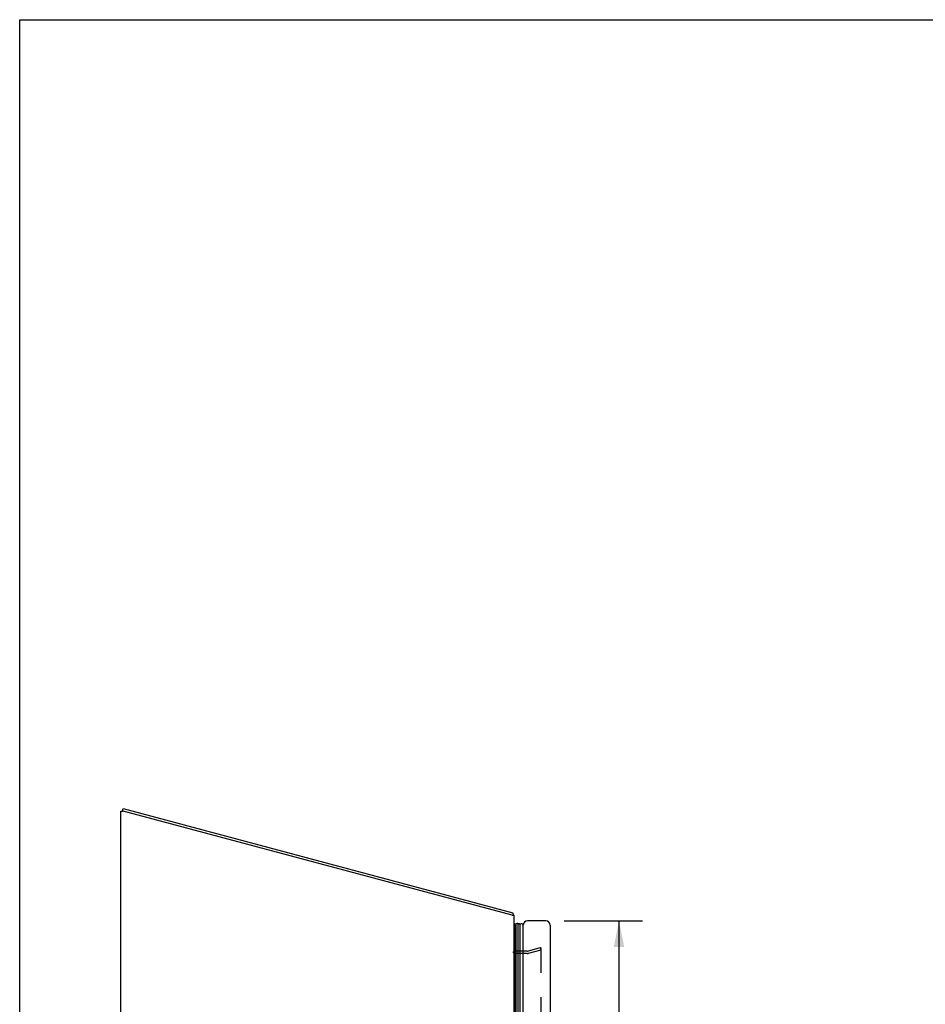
# Model space of a CAD drawing. Header units: inches. Extents: x 0 to 136, y 0 to 88.
# Tile 50 of 60: x 0 to 28, y 58 to 88. Entities that reach past the tile are written whole.
import ezdxf

# ---------------------------------------------------------------- set-up
doc = ezdxf.new("R2010")
doc.units = ezdxf.units.IN
doc.header["$LTSCALE"] = 7.48
doc.header["$MEASUREMENT"] = 0
doc.linetypes.add('HIDDEN', pattern=[0.2, 0.1, -0.1])
doc.layers.get('0').update_dxf_attribs({"linetype": 'CONTINUOUS'})
for name, color, linetype in [('DEFAULT_2', 8, 'HIDDEN'), ('DIMENSIONS', 7, 'CONTINUOUS'), ('DOOR_ASSEMBLY', 7, 'CONTINUOUS')]:
    doc.layers.add(name, color=color, linetype=linetype)
doc.styles.get("Standard").update_dxf_attribs({"font": 'arial.ttf'})
doc.dimstyles.new('DIMSTYLE_1', dxfattribs={"dimtxt": 0.6, "dimasz": 0.8, "dimexe": 0.09, "dimexo": 0.07, "dimgap": 0.0375, "dimtad": 0, "dimtih": 1, "dimtoh": 1, "dimzin": 4, "dimdsep": 46, "dimtxsty": 'Standard', "dimblk": '_FILLED', "dimblk1": '_FILLED', "dimblk2": '_FILLED', "dimcen": 0.09, "dimazin": 1, "dimtfac": 1, "dimtdec": 3, "dimtofl": 0, "dimtmove": 0, "dimatfit": 3, "dimldrblk": '_FILLED', "dimfxl": 0, "dimtolj": 1, "dimtzin": 4, "dimarcsym": 0})

# ---------------------------------------------------------------- blocks, each defined once
blk = doc.blocks.new('_FILLED')
at = {"color": 0, "linetype": 'ByBlock'}
blk.add_solid([(0, 0), (-1, 0.2), (-1, -0.2)], dxfattribs=at)
blk = doc.blocks.new('*D11')
at = {"layer": 'DIMENSIONS', "color": 2, "linetype": 'Continuous'}
for p, q in [((16.609, 60.497), (19.001, 60.497)), ((18.281, 60.497), (18.281, 43.805)), ((18.281, 24.997), (18.281, 41.705)), ((16.609, 24.997), (19.001, 24.997))]:
    blk.add_line(p, q, dxfattribs=at)
at = {"layer": 'DIMENSIONS', "color": 2, "linetype": 'Continuous', "xscale": 0.8, "yscale": 0.8, "zscale": 0.8}
for p, rotation in [((18.281, 60.497), 90), ((18.281, 24.997), 270)]:
    blk.add_blockref('_FILLED', p, dxfattribs=dict(at, rotation=rotation))
at = {"layer": 'DIMENSIONS', "color": 2, "linetype": 'Continuous', "insert": (18.281, 43.505), "char_height": 0.6, "width": 2.51152, "attachment_point": 2, "line_spacing_factor": 0.9}
blk.add_mtext('35.50\\PDOOR', dxfattribs=at)

msp = doc.modelspace()

# ---------------------------------------------------------------- linework, layer by layer
at = {"color": 7, "linetype": 'Continuous'}
for p, q in [((0, 0), (0, 88)), ((0, 88), (136, 88)), ((3.132, 63.852), (3.151, 63.924)), ((3.152, 63.847), (3.132, 63.852))]:
    msp.add_line(p, q, dxfattribs=at)
at = {"color": 3, "linetype": 'Continuous'}
for p, q in [((3.085, 24.822), (3.085, 63.844)), ((3.085, 63.844), (3.16, 63.844)), ((3.151, 63.924), (15.041, 60.739)), ((15.025, 60.665), (3.16, 63.844)), ((15.025, 60.665), (15.085, 60.665)), ((15.085, 24.822), (15.085, 60.665))]:
    msp.add_line(p, q, dxfattribs=at)
for points in [[(15.049, 60.72), (15.048, 60.724), (15.048, 60.726), (15.047, 60.728), (15.047, 60.73), (15.046, 60.731), (15.046, 60.733), (15.045, 60.735), (15.045, 60.736), (15.044, 60.737), (15.043, 60.737), (15.042, 60.738), (15.042, 60.738), (15.041, 60.739)], [(15.053, 60.706), (15.052, 60.707), (15.052, 60.709), (15.051, 60.71), (15.05, 60.712), (15.05, 60.714), (15.049, 60.716), (15.049, 60.718), (15.049, 60.72)]]:
    msp.add_lwpolyline(points, dxfattribs=at)
msp.add_arc((14.94, 60.616), 0.145, 20.0472, 38.6719, dxfattribs=at)
at = {"layer": 'DEFAULT_2', "color": 8, "linetype": 'HIDDEN'}
for p, q in [((15.484, 59.572), (15.155, 59.572)), ((15.494, 59.573), (15.878, 59.676)), ((15.898, 59.604), (15.513, 59.501)), ((15.878, 59.676), (15.898, 59.604)), ((15.898, 59.656), (15.898, 25.838)), ((15.484, 59.497), (15.155, 59.497))]:
    msp.add_line(p, q, dxfattribs=at)
for points in [[(15.883, 59.671), (15.883, 59.671), (15.881, 59.671), (15.88, 59.67)], [(15.886, 59.67), (15.885, 59.671), (15.883, 59.671)], [(15.886, 59.67), (15.888, 59.67), (15.889, 59.669), (15.891, 59.669), (15.892, 59.668), (15.893, 59.666), (15.894, 59.665), (15.895, 59.664), (15.896, 59.662), (15.897, 59.661), (15.897, 59.659), (15.898, 59.657), (15.898, 59.656)]]:
    msp.add_lwpolyline(points, dxfattribs=at)
for centre, radius, start, end in [((15.155, 59.642), 0.145, 218.7549, 270), ((15.155, 59.642), 0.07, 180, 270), ((15.484, 59.612), 0.04, 270, 285), ((15.484, 59.612), 0.115, 270, 285)]:
    msp.add_arc(centre, radius, start, end, dxfattribs=at)
at = {"layer": 'DOOR_ASSEMBLY', "color": 7, "linetype": 'Continuous'}
for p, q in [((15.085, 60.398), (15.114, 60.415)), ((15.114, 25.079), (15.114, 60.415)), ((15.114, 60.415), (15.126, 60.394)), ((15.192, 60.412), (15.192, 25.082)), ((15.126, 25.1), (15.126, 60.394)), ((15.135, 25.097), (15.135, 60.397)), ((15.148, 25.09), (15.148, 60.403)), ((15.267, 25.11), (15.267, 60.384))]:
    msp.add_line(p, q, dxfattribs=at)
at = {"layer": 'DOOR_ASSEMBLY', "color": 3, "linetype": 'Continuous'}
for p, q in [((16.049, 60.497), (15.494, 60.497)), ((15.359, 25.132), (15.359, 60.362)), ((16.184, 60.362), (16.184, 25.132))]:
    msp.add_line(p, q, dxfattribs=at)
at = {"layer": 'DOOR_ASSEMBLY', "color": 7, "linetype": 'Continuous'}
for points in [[(15.192, 60.412), (15.198, 60.412), (15.205, 60.411), (15.211, 60.41), (15.218, 60.409), (15.224, 60.407), (15.231, 60.405), (15.237, 60.402), (15.243, 60.399), (15.249, 60.396), (15.255, 60.392), (15.261, 60.388), (15.267, 60.384)], [(15.135, 60.397), (15.138, 60.398), (15.142, 60.4), (15.145, 60.402), (15.148, 60.403)]]:
    msp.add_lwpolyline(points, dxfattribs=at)
for centre, radius, start, end in [((15.181, 60.357), 0.0569, 78.7115, 124.5669), ((15.138, 60.367), 0.03, 96.412, 113.7978), ((15.309, 60.357), 0.05, 5.2617, 147.3282)]:
    msp.add_arc(centre, radius, start, end, dxfattribs=at)
at = {"layer": 'DOOR_ASSEMBLY', "color": 3, "linetype": 'Continuous'}
for centre, start, end in [((15.494, 60.362), 90, 180), ((16.049, 60.362), 0, 90)]:
    msp.add_arc(centre, 0.135, start, end, dxfattribs=at)
at = {"layer": 'DOOR_ASSEMBLY', "color": 7, "linetype": 'Continuous'}
for start_param, end_param in [(-0.467087, -0.001474), (0.260445, 0.346101)]:
    msp.add_ellipse((15.192, 60.147), major_axis=(0, 0.265), ratio=0.632157, start_param=start_param, end_param=end_param, dxfattribs=at)

# ---------------------------------------------------------------- dimensions: what is measured, and where the dimension line sits
at = {"layer": 'DIMENSIONS', "color": 2, "linetype": 'Continuous'}
dim = msp.add_linear_dim(base=(18.281, 24.997), p1=(16.539, 60.497), p2=(16.539, 24.997), angle=270, text='<>\\PDOOR', dimstyle='DIMSTYLE_1', dxfattribs=at)
dim.commit()
dim.dimension.update_dxf_attribs({"geometry": '*D11', "text_midpoint": (18.281, 42.755), "dimtype": 160})

doc.saveas('drawing.dxf')
